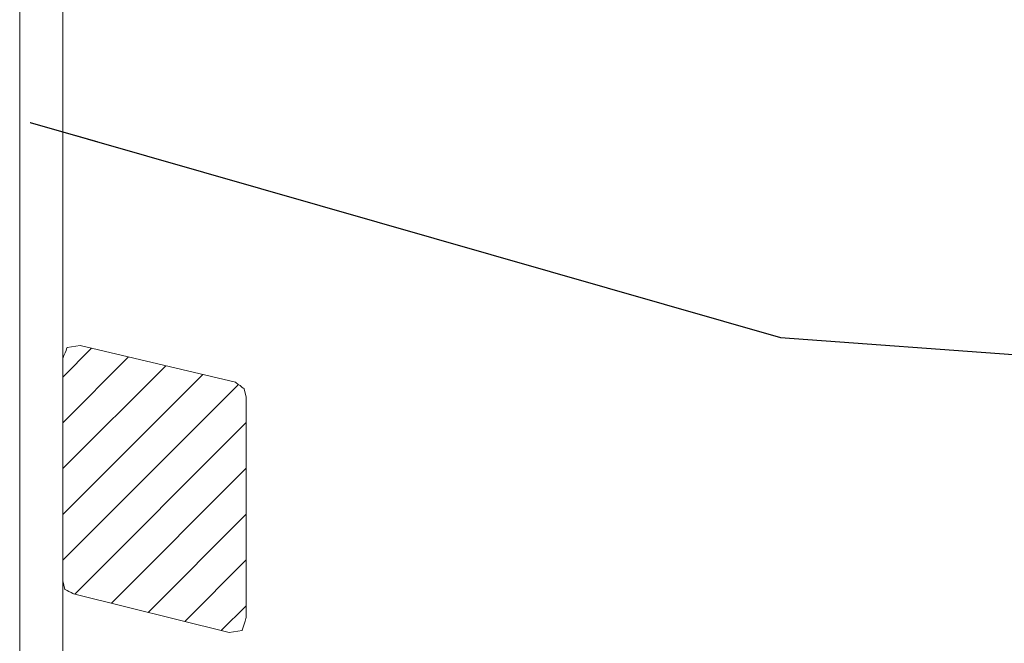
# Model space of a CAD drawing. Header units: millimetres. Extents: x -4835 to 23023, y -15404 to 3906.
# Tile 79 of 256: x 4866 to 4886, y -3648 to -3636. Entities that reach past the tile are written whole.
import ezdxf

# ---------------------------------------------------------------- set-up
doc = ezdxf.new("R2010")
doc.units = ezdxf.units.MM
doc.layers.get('0').update_dxf_attribs({"lineweight": 9})
doc.layers.add('_PROJEKT_ELEWACJE_PANELE', color=32, linetype='Continuous', lineweight=5)
doc.layers.add('detale', color=7, linetype='Continuous')
doc.styles.get("Standard").update_dxf_attribs({"font": 'arial.ttf'})
doc.dimstyles.new('GENERATED_STYLE__86', dxfattribs={"dimtxt": 0.18, "dimasz": 1.368, "dimexe": 0.18, "dimexo": 0.0625, "dimgap": 0.09, "dimtad": 0, "dimtih": 1, "dimtoh": 1, "dimdec": 4, "dimzin": 0, "dimdsep": 46, "dimtxsty": 'Standard', "dimcen": 0.09, "dimadec": 0, "dimazin": 0, "dimtfac": 1, "dimtdec": 4, "dimtmove": 0, "dimatfit": 3, "dimldrblk": 'ARROWHEAD_5', "dimfxl": 1, "dimtolj": 1, "dimtzin": 0, "dimarcsym": 0})

# ---------------------------------------------------------------- blocks, each defined once
blk = doc.blocks.new('JJKKMNJ')
at = {"transparency": 33554661}
h = blk.add_hatch(dxfattribs=at)
h.set_pattern_fill('ANSI31', color=256, scale=0.2)
edge = h.paths.add_edge_path()
edge.add_spline(control_points=[(3.598, -2.9), (3.598, -2.9), (3.598, 1.418), (3.598, 1.418)], knot_values=[0, 0, 0, 0, 1, 1, 1, 1], degree=3, periodic=0)
edge.add_spline(control_points=[(3.598, 1.418), (3.598, 1.418), (3.556, 1.587), (3.556, 1.587), (3.556, 1.587), (3.556, 1.587), (3.387, 1.714), (3.387, 1.714)], knot_values=[0, 0, 0, 0, 0.5, 0.5, 0.5, 0.75, 1, 1, 1, 1], degree=3, periodic=0)
edge.add_spline(control_points=[(3.387, 1.714), (3.387, 1.714), (0.339, 2.434), (0.339, 2.434)], knot_values=[0, 0, 0, 0, 1, 1, 1, 1], degree=3, periodic=0)
edge.add_spline(control_points=[(0.339, 2.434), (0.339, 2.434), (0.085, 2.392), (0.085, 2.392), (0.085, 2.392), (0.085, 2.392), (0, 2.18), (0, 2.18)], knot_values=[0, 0, 0, 0, 0.5, 0.5, 0.5, 0.75, 1, 1, 1, 1], degree=3, periodic=0)
edge.add_spline(control_points=[(0, 2.18), (0, 2.18), (0, -2.18), (0, -2.18)], knot_values=[0, 0, 0, 0, 1, 1, 1, 1], degree=3, periodic=0)
edge.add_spline(control_points=[(0, -2.18), (0, -2.18), (0.042, -2.35), (0.042, -2.35), (0.042, -2.35), (0.042, -2.35), (0.212, -2.434), (0.212, -2.434)], knot_values=[0, 0, 0, 0, 0.5, 0.5, 0.5, 0.75, 1, 1, 1, 1], degree=3, periodic=0)
edge.add_spline(control_points=[(0.212, -2.434), (0.212, -2.434), (3.26, -3.196), (3.26, -3.196)], knot_values=[0, 0, 0, 0, 1, 1, 1, 1], degree=3, periodic=0)
edge.add_spline(control_points=[(3.26, -3.196), (3.26, -3.196), (3.514, -3.154), (3.514, -3.154), (3.514, -3.154), (3.514, -3.154), (3.598, -2.9), (3.598, -2.9)], knot_values=[0, 0, 0, 0, 0.5, 0.5, 0.5, 0.75, 1, 1, 1, 1], degree=3, periodic=0)
at = {"lineweight": 5}
for points in [[(0.339, 2.434), (0.339, 2.434), (0.085, 2.392), (0.085, 2.392), (0.085, 2.392), (0.085, 2.392), (0, 2.18), (0, 2.18)], [(3.598, 1.418), (3.598, 1.418), (3.556, 1.587), (3.556, 1.587), (3.556, 1.587), (3.556, 1.587), (3.387, 1.714), (3.387, 1.714)], [(0, -2.18), (0, -2.18), (0.042, -2.35), (0.042, -2.35), (0.042, -2.35), (0.042, -2.35), (0.212, -2.434), (0.212, -2.434)], [(3.26, -3.196), (3.26, -3.196), (3.514, -3.154), (3.514, -3.154), (3.514, -3.154), (3.514, -3.154), (3.598, -2.9), (3.598, -2.9)]]:
    blk.add_open_spline(points, degree=3, knots=[0, 0, 0, 0, 0.5, 0.5, 0.5, 0.75, 1, 1, 1, 1], dxfattribs=at)
for points in [[(3.387, 1.714), (3.387, 1.714), (0.339, 2.434), (0.339, 2.434)], [(0, 2.18), (0, 2.18), (0, -2.18), (0, -2.18)], [(3.598, -2.9), (3.598, -2.9), (3.598, 1.418), (3.598, 1.418)], [(3.26, -3.196), (3.26, -3.196), (0.212, -2.434), (0.212, -2.434)]]:
    blk.add_open_spline(points, degree=3, dxfattribs=at)
blk = doc.blocks.new('ARROWHEAD_5')
at = {"linetype": 'Continuous'}
blk.add_line((0, 0), (-1, 0), dxfattribs=at)
blk.add_solid([(-1, 0.2679), (0, 0), (-1, -0.2679), (-1, 0.2679)], dxfattribs=at)

msp = doc.modelspace()

# ---------------------------------------------------------------- linework, layer by layer
at = {"layer": '_PROJEKT_ELEWACJE_PANELE', "lineweight": 5}
msp.add_line((4866.2035, -3617.0243), (4866.2035, -3656.6509), dxfattribs=at)
msp.add_open_spline([(4867.0477, -3617.0243), (4867.0477, -3617.0243), (4867.0477, -3635.3278), (4867.0477, -3656.6509)], degree=3, dxfattribs=at)

# ---------------------------------------------------------------- block references
at = {"layer": '_PROJEKT_ELEWACJE_PANELE'}
msp.add_blockref('JJKKMNJ', (4867.0477, -3644.4584), dxfattribs=at)

# ---------------------------------------------------------------- leaders
at = {"layer": 'detale', "annotation_type": 0, "has_hookline": 1, "hookline_direction": 0, "text_width": 49.2546}
msp.add_leader([(4866.4084, -3637.6496), (4881.1185, -3641.8668), (4886.1855, -3642.239)], dimstyle='GENERATED_STYLE__86', dxfattribs=at)

doc.saveas('drawing.dxf')
